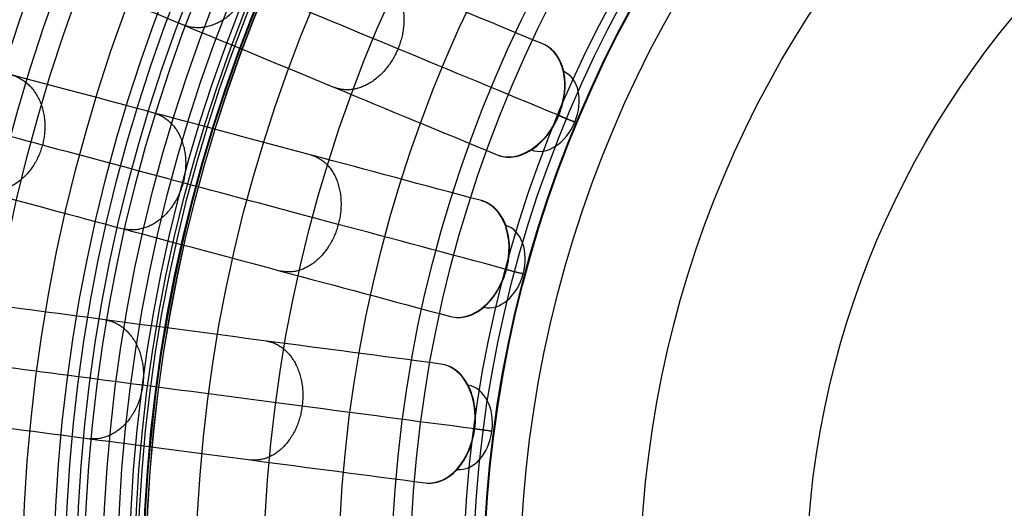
# Model space of a CAD drawing. Header units: millimetres. Extents: x -683 to -355, y -164 to 164.
# Tile 17 of 47: x -643 to -571, y 6 to 42. Entities that reach past the tile are written whole.
import ezdxf

# ---------------------------------------------------------------- set-up
doc = ezdxf.new("R2010")
doc.units = ezdxf.units.MM
doc.layers.add('Ø30', color=7, linetype='Continuous', true_color=0xc80000)

msp = doc.modelspace()

# ---------------------------------------------------------------- linework, layer by layer
at = {"layer": 'Ø30'}
for centre, radius in [((-518.913, 0, 247.279), 155.372), ((-518.913, 0, 244.802), 152.959), ((-518.913, 0, 163.153), 146.693), ((-518.913, 0, 157.442), 146.667), ((-518.913, 0, 167.582), 146.509), ((-518.913, 0, 171.92), 146.154), ((-518.913, 0, 149.261), 146.109), ((-518.913, 0, 176.142), 145.636), ((-518.913, 0, 144.531), 145.497), ((-518.913, 0, 220.268), 145.377), ((-518.913, 0, 180.221), 144.963), ((-518.913, 0, 138.679), 144.436), ((-518.913, 0, 184.133), 144.148), ((-518.913, 0, 187.85), 143.203), ((-518.913, 0, 132.703), 143.013), ((-518.913, 0, 191.174), 142.198), ((-518.913, 0, 126.678), 141.241), ((-518.913, 0, 193.92), 141.238), ((-518.913, 0, 196.939), 140.019), ((-518.913, 0, 120.62), 139.131), ((-518.913, 0, 199.549), 138.797), ((-518.913, 0, 201.094), 137.981), ((-518.913, 0, 114.533), 136.687), ((-518.913, 0, 203.795), 136.485), ((-518.913, 0, 233.043), 135.245), ((-518.913, 0, 108.426), 133.919), ((-518.913, 0, 204.972), 133.63), ((-518.913, 0, 102.304), 130.835), ((-518.913, 0, 96.176), 127.445), ((-518.913, 0, 90.049), 123.759), ((-518.913, 0, 249.459), 121.458), ((-518.913, 0, 248.238), 120.639), ((-518.913, 0, 83.931), 119.787), ((-518.913, 0, 245.918), 119.234), ((-518.913, 0, 243.391), 117.888), ((-518.913, 0, 240.946), 116.788), ((-518.913, 0, 238.607), 115.933), ((-518.913, 0, 77.829), 115.543), ((-518.913, 0, 236.394), 115.313), ((-518.913, 0, 234.324), 114.916), ((-518.913, 0, 229.045), 114.86), ((-518.913, 0, 232.408), 114.722), ((-518.913, 0, 230.65), 114.711), ((-518.913, 0, 71.751), 111.037), ((-518.913, 0, 65.432), 106.064), ((-518.913, 0, 58.843), 100.566), ((-518.913, 0, 7.553), 96.679), ((-518.913, 0, 52.886), 95.323), ((-518.913, 0, 18.439), 91.399), ((-518.913, 0, 22.72), 90.694), ((-518.913, 0, 20.395), 89.929), ((-518.913, 0, 46.98), 89.873), ((-518.913, 0), 87.226), ((-518.913, 0, 35.35), 78.407), ((-518.913, 0, 23.497), 66.222)]:
    msp.add_circle(centre, radius, dxfattribs=at)
at = {"layer": 'Ø30', "extrusion": (0, 0, -1)}
for centre, radius in [((518.913, 0, -264.322), 140.09), ((518.913, 0, -264.322), 137.615), ((518.913, 0, -263.15), 132.777), ((518.913, 0, -259.893), 129.011)]:
    msp.add_circle(centre, radius, dxfattribs=at)
at = {"layer": 'Ø30', "extrusion": (-0.654026, 0.270907, 0.7063)}
for centre, radius, start, end in [((198.579, -386.616, 424.923), 4.405, 0.9435, 179.0565), ((198.579, -386.616, 421.808), 3.115, 0.8935, 179.1065)]:
    msp.add_arc(centre, radius, start, end, dxfattribs=at)
at = {"layer": 'Ø30', "extrusion": (-0.382683, -0.92388, -5.33316e-14)}
msp.add_arc((-573.876, 26.432, 198.579), 4.405, 315.36922, 45.0643, dxfattribs=at)
at = {"layer": 'Ø30', "extrusion": (-0.683791, 0.183221, 0.7063)}
for centre, radius, start, end in [((134.305, -402.027, 440.368), 4.405, 0.9435, 179.0565), ((134.305, -402.027, 437.253), 3.115, 0.8935, 179.1065)]:
    msp.add_arc(centre, radius, start, end, dxfattribs=at)
at = {"layer": 'Ø30', "extrusion": (-0.258819, -0.965926, 1.91407e-14)}
msp.add_arc((-595.694, 26.432, 134.305), 4.405, 315.36922, 45.0643, dxfattribs=at)
at = {"layer": 'Ø30', "extrusion": (-0.701857, 0.092401, 0.7063)}
for centre, radius, start, end in [((67.732, -411.38, 449.743), 4.405, 0.9435, 179.0565), ((67.732, -411.38, 446.628), 3.115, 0.8935, 179.1065)]:
    msp.add_arc(centre, radius, start, end, dxfattribs=at)
at = {"layer": 'Ø30', "extrusion": (-0.130526, -0.991445, 1.82979e-14)}
msp.add_arc((-608.936, 26.432, 67.732), 4.405, 315.36922, 45.0643, dxfattribs=at)
at = {"layer": 'Ø30'}
for points, knots in [([(-604.452, 40.199, 26.484), (-608.523, 41.886, 30.877), (-612.511, 43.537, 35.38), (-616.38, 45.14, 39.983), (-620.173, 46.711, 44.496), (-623.869, 48.242, 49.123), (-627.428, 49.716, 53.854), (-630.902, 51.155, 58.473), (-634.261, 52.547, 63.21), (-637.463, 53.873, 68.054), (-640.577, 55.163, 72.765), (-643.555, 56.396, 77.597), (-646.351, 57.555, 82.537), (-649.065, 58.679, 87.33), (-651.617, 59.736, 92.242), (-653.959, 60.706, 97.259), (-656.231, 61.647, 102.125), (-658.312, 62.509, 107.102), (-660.153, 63.271, 112.177), (-661.942, 64.012, 117.108), (-663.506, 64.66, 122.135), (-664.799, 65.196, 127.246), (-666.061, 65.719, 132.235), (-667.063, 66.134, 137.295), (-667.763, 66.424, 142.413), (-667.763, 66.424, 142.416), (-667.764, 66.424, 142.419), (-667.764, 66.424, 142.422), (-668.213, 66.61, 145.703), (-668.537, 66.744, 149.008), (-668.741, 66.829, 152.318), (-668.942, 66.912, 155.576), (-669.027, 66.947, 158.847), (-668.996, 66.934, 162.112), (-668.966, 66.922, 165.301), (-668.826, 66.864, 168.495), (-668.574, 66.76, 171.673), (-668.33, 66.659, 174.749), (-667.981, 66.514, 177.824), (-667.522, 66.324, 180.871), (-667.081, 66.141, 183.79), (-666.538, 65.916, 186.703), (-665.884, 65.645, 189.576), (-665.265, 65.389, 192.296), (-664.543, 65.09, 195.004), (-663.709, 64.744, 197.657), (-663.318, 64.583, 198.899), (-662.902, 64.41, 200.134), (-662.015, 64.043, 202.577), (-661.543, 63.847, 203.789), (-661.041, 63.639, 204.984), (-660.568, 63.444, 206.112), (-660.068, 63.236, 207.228), (-659.538, 63.017, 208.325), (-659.03, 62.807, 209.376), (-658.494, 62.584, 210.414), (-657.929, 62.35, 211.429)], [0, 0, 0, 0, 21.204799, 21.204799, 21.204799, 41.99698, 41.99698, 41.99698, 62.294163, 62.294163, 62.294163, 82.036498, 82.036498, 82.036498, 101.193153, 101.193153, 101.193153, 119.768949, 119.768949, 119.768949, 137.816316, 137.816316, 137.816316, 155.433498, 155.433498, 155.433498, 155.443084, 155.443084, 155.443084, 166.745582, 166.745582, 166.745582, 177.871129, 177.871129, 177.871129, 188.740149, 188.740149, 188.740149, 199.26457, 199.26457, 199.26457, 209.352232, 209.352232, 209.352232, 218.911491, 218.911491, 218.911491, 223.383634, 223.383634, 227.855231, 227.855231, 227.855231, 232.074047, 232.074047, 232.074047, 236.114875, 236.114875, 236.114875, 236.114875]), ([(-603.31, 34.959, 29.551), (-607.34, 36.628, 33.903), (-615.135, 39.857, 42.712), (-626.046, 44.376, 56.38), (-635.946, 48.477, 70.346), (-644.704, 52.104, 84.559), (-652.19, 55.205, 98.973), (-658.278, 57.727, 113.539), (-662.843, 59.618, 128.214), (-665.423, 60.687, 141.261), (-666.531, 61.146, 152.546), (-666.776, 61.247, 161.997), (-666.371, 61.079, 171.216), (-665.364, 60.662, 180.072), (-663.803, 60.016, 188.427), (-661.742, 59.162, 196.142), (-659.617, 58.282, 202.034), (-657.708, 57.491, 206.287), (-656.694, 57.071, 208.246), (-656.173, 56.855, 209.181)], [0, 0, 0, 0, 21.206687, 42.000163, 62.298384, 82.041442, 101.198015, 119.773444, 137.819283, 155.44352, 166.748088, 177.876049, 188.747485, 199.274348, 209.364632, 218.926927, 227.876161, 232.097972, 236.141838, 236.141838, 236.141838, 236.141838]), ([(-661.3, 54.211, 211.429), (-661.866, 54.445, 210.414), (-662.402, 54.667, 209.376), (-662.909, 54.877, 208.325), (-663.439, 55.097, 207.228), (-663.94, 55.304, 206.112), (-664.413, 55.5, 204.984), (-664.914, 55.708, 203.789), (-665.386, 55.903, 202.577), (-666.273, 56.271, 200.134), (-666.69, 56.443, 198.899), (-667.08, 56.605, 197.657), (-667.914, 56.95, 195.004), (-668.637, 57.25, 192.296), (-669.256, 57.506, 189.576), (-669.909, 57.777, 186.703), (-670.453, 58.002, 183.79), (-670.893, 58.184, 180.871), (-671.352, 58.375, 177.824), (-671.702, 58.519, 174.749), (-671.946, 58.62, 171.673), (-672.197, 58.725, 168.495), (-672.338, 58.783, 165.301), (-672.368, 58.795, 162.112), (-672.398, 58.808, 158.847), (-672.314, 58.773, 155.576), (-672.113, 58.69, 152.318), (-671.909, 58.605, 149.008), (-671.584, 58.471, 145.703), (-671.135, 58.285, 142.422), (-671.135, 58.285, 142.419), (-671.135, 58.284, 142.416), (-671.134, 58.284, 142.413), (-670.434, 57.994, 137.295), (-669.433, 57.579, 132.235), (-668.17, 57.057, 127.246), (-666.878, 56.521, 122.135), (-665.313, 55.873, 117.108), (-663.524, 55.132, 112.177), (-661.683, 54.37, 107.102), (-659.602, 53.508, 102.125), (-657.331, 52.567, 97.259), (-654.988, 51.596, 92.242), (-652.436, 50.539, 87.33), (-649.723, 49.415, 82.537), (-646.927, 48.257, 77.597), (-643.949, 47.024, 72.765), (-640.835, 45.734, 68.054), (-637.633, 44.408, 63.21), (-634.274, 43.016, 58.473), (-630.799, 41.577, 53.854), (-627.24, 40.103, 49.123), (-623.545, 38.572, 44.496), (-619.751, 37.001, 39.983), (-615.882, 35.398, 35.38), (-611.895, 33.747, 30.877), (-607.823, 32.06, 26.484)], [0, 0, 0, 0, 4.040828, 4.040828, 4.040828, 8.259644, 8.259644, 8.259644, 12.731241, 12.731241, 17.203384, 17.203384, 17.203384, 26.762643, 26.762643, 26.762643, 36.850305, 36.850305, 36.850305, 47.374726, 47.374726, 47.374726, 58.243746, 58.243746, 58.243746, 69.369292, 69.369292, 69.369292, 80.671791, 80.671791, 80.671791, 80.681377, 80.681377, 80.681377, 98.298559, 98.298559, 98.298559, 116.345926, 116.345926, 116.345926, 134.921722, 134.921722, 134.921722, 154.078377, 154.078377, 154.078377, 173.820712, 173.820712, 173.820712, 194.117895, 194.117895, 194.117895, 214.910076, 214.910076, 214.910076, 236.114875, 236.114875, 236.114875, 236.114875]), ([(-608.967, 28.69, 26.484), (-613.224, 29.831, 30.877), (-617.393, 30.948, 35.38), (-621.438, 32.032, 39.983), (-625.404, 33.094, 44.496), (-629.268, 34.13, 49.123), (-632.989, 35.127, 53.854), (-636.621, 36.1, 58.473), (-640.133, 37.041, 63.21), (-643.481, 37.938, 68.054), (-646.736, 38.811, 72.765), (-649.85, 39.645, 77.597), (-652.774, 40.428, 82.537), (-655.61, 41.188, 87.33), (-658.278, 41.903, 92.242), (-660.728, 42.56, 97.259), (-663.103, 43.196, 102.125), (-665.278, 43.779, 107.102), (-667.203, 44.295, 112.177), (-669.073, 44.796, 117.108), (-670.709, 45.234, 122.135), (-672.061, 45.596, 127.246), (-673.38, 45.95, 132.235), (-674.428, 46.23, 137.295), (-675.159, 46.427, 142.413), (-675.16, 46.427, 142.416), (-675.16, 46.427, 142.419), (-675.161, 46.427, 142.422), (-675.63, 46.553, 145.703), (-675.969, 46.643, 149.008), (-676.183, 46.701, 152.318), (-676.393, 46.757, 155.576), (-676.481, 46.781, 158.847), (-676.449, 46.772, 162.112), (-676.418, 46.764, 165.301), (-676.271, 46.724, 168.495), (-676.008, 46.654, 171.673), (-675.753, 46.586, 174.749), (-675.387, 46.488, 177.824), (-674.907, 46.359, 180.871), (-674.447, 46.236, 183.79), (-673.878, 46.083, 186.703), (-673.195, 45.9, 189.576), (-672.548, 45.727, 192.296), (-671.793, 45.524, 195.004), (-670.921, 45.291, 197.657), (-670.512, 45.181, 198.899), (-670.077, 45.065, 200.134), (-669.15, 44.816, 202.577), (-668.656, 44.684, 203.789), (-668.132, 44.544, 204.984), (-667.638, 44.411, 206.112), (-667.114, 44.271, 207.228), (-666.56, 44.122, 208.325), (-666.029, 43.98, 209.376), (-665.469, 43.83, 210.414), (-664.878, 43.672, 211.429)], [0, 0, 0, 0, 21.204799, 21.204799, 21.204799, 41.99698, 41.99698, 41.99698, 62.294163, 62.294163, 62.294163, 82.036498, 82.036498, 82.036498, 101.193153, 101.193153, 101.193153, 119.768949, 119.768949, 119.768949, 137.816316, 137.816316, 137.816316, 155.433498, 155.433498, 155.433498, 155.443084, 155.443084, 155.443084, 166.745582, 166.745582, 166.745582, 177.871129, 177.871129, 177.871129, 188.740149, 188.740149, 188.740149, 199.26457, 199.26457, 199.26457, 209.352232, 209.352232, 209.352232, 218.911491, 218.911491, 218.911491, 223.383634, 223.383634, 227.855231, 227.855231, 227.855231, 232.074047, 232.074047, 232.074047, 236.114875, 236.114875, 236.114875, 236.114875]), ([(-607.151, 23.643, 29.551), (-611.364, 24.772, 33.903), (-619.515, 26.956, 42.712), (-630.922, 30.013, 56.38), (-641.272, 32.786, 70.346), (-650.428, 35.239, 84.559), (-658.256, 37.337, 98.973), (-664.621, 39.042, 113.539), (-669.393, 40.321, 128.214), (-672.091, 41.044, 141.261), (-673.25, 41.354, 152.546), (-673.506, 41.423, 161.997), (-673.082, 41.31, 171.216), (-672.029, 41.027, 180.072), (-670.397, 40.59, 188.427), (-668.243, 40.013, 196.142), (-666.021, 39.417, 202.034), (-664.024, 38.883, 206.287), (-662.964, 38.598, 208.246), (-662.42, 38.453, 209.181)], [0, 0, 0, 0, 21.206687, 42.000163, 62.298384, 82.041442, 101.198015, 119.773444, 137.819283, 155.44352, 166.748088, 177.876049, 188.747485, 199.274348, 209.364632, 218.926927, 227.876161, 232.097972, 236.141838, 236.141838, 236.141838, 236.141838]), ([(-607.823, 32.06, 26.484), (-607.46, 31.91, 26.092), (-607.061, 31.858, 25.701), (-606.648, 31.908, 25.334), (-606.2, 31.963, 24.935), (-605.745, 32.135, 24.572), (-605.308, 32.415, 24.266), (-605.09, 32.554, 24.114), (-604.879, 32.719, 23.978), (-604.475, 33.095, 23.74), (-604.284, 33.305, 23.64), (-604.107, 33.534, 23.561), (-604.069, 33.583, 23.543), (-604.031, 33.632, 23.527), (-603.994, 33.683, 23.512), (-603.857, 33.872, 23.455), (-603.729, 34.072, 23.412), (-603.554, 34.385, 23.368), (-603.499, 34.491, 23.357), (-603.42, 34.653, 23.346), (-603.394, 34.708, 23.343), (-603.357, 34.79, 23.34), (-603.345, 34.817, 23.339), (-603.327, 34.859, 23.338), (-603.321, 34.873, 23.338), (-603.309, 34.9, 23.338), (-603.303, 34.914, 23.337), (-603.298, 34.928, 23.337), (-603.294, 34.935, 23.337), (-603.292, 34.942, 23.337), (-603.289, 34.95, 23.337), (-603.286, 34.957, 23.337), (-603.283, 34.964, 23.337), (-603.28, 34.971, 23.337), (-603.273, 34.987, 23.337), (-603.267, 35.003, 23.338), (-603.254, 35.034, 23.338), (-603.248, 35.05, 23.338), (-603.229, 35.098, 23.339), (-603.217, 35.13, 23.34), (-603.181, 35.226, 23.344), (-603.159, 35.29, 23.348), (-603.093, 35.483, 23.362), (-603.054, 35.613, 23.377), (-602.95, 36.005, 23.433), (-602.899, 36.268, 23.488), (-602.866, 36.529, 23.561), (-602.83, 36.816, 23.64), (-602.816, 37.1, 23.74), (-602.836, 37.651, 23.978), (-602.869, 37.917, 24.114), (-602.924, 38.17, 24.266), (-603.035, 38.676, 24.572), (-603.235, 39.121, 24.935), (-603.514, 39.476, 25.334), (-603.77, 39.803, 25.701), (-604.089, 40.049, 26.092), (-604.452, 40.199, 26.484)], [0, 0, 0, 0, 1.895955, 1.895955, 1.895955, 3.952351, 3.952351, 3.952351, 4.975221, 4.975221, 5.998092, 5.998092, 5.998092, 6.217268, 6.217268, 6.217268, 7.037384, 7.037384, 7.44727, 7.44727, 7.652191, 7.652191, 7.754649, 7.754649, 7.805877, 7.805877, 7.857106, 7.857106, 7.857106, 7.883625, 7.883625, 7.883625, 7.910144, 7.910144, 7.910144, 7.968225, 7.968225, 8.026308, 8.026308, 8.142479, 8.142479, 8.374829, 8.374829, 8.839592, 8.839592, 9.76962, 9.76962, 9.76962, 10.792491, 10.792491, 11.815361, 11.815361, 11.815361, 13.871758, 13.871758, 13.871758, 15.767712, 15.767712, 15.767712, 15.767712]), ([(-667.158, 35.162, 211.429), (-667.749, 35.32, 210.414), (-668.31, 35.47, 209.376), (-668.84, 35.613, 208.325), (-669.394, 35.761, 207.228), (-669.918, 35.901, 206.112), (-670.412, 36.034, 204.984), (-670.936, 36.174, 203.789), (-671.43, 36.306, 202.577), (-672.357, 36.555, 200.134), (-672.793, 36.672, 198.899), (-673.201, 36.781, 197.657), (-674.073, 37.015, 195.004), (-674.829, 37.217, 192.296), (-675.476, 37.39, 189.576), (-676.159, 37.574, 186.703), (-676.727, 37.726, 183.79), (-677.187, 37.849, 180.871), (-677.668, 37.978, 177.824), (-678.033, 38.076, 174.749), (-678.288, 38.144, 171.673), (-678.551, 38.215, 168.495), (-678.698, 38.254, 165.301), (-678.729, 38.262, 162.112), (-678.761, 38.271, 158.847), (-678.673, 38.247, 155.576), (-678.463, 38.191, 152.318), (-678.249, 38.134, 149.008), (-677.91, 38.043, 145.703), (-677.441, 37.917, 142.422), (-677.44, 37.917, 142.419), (-677.44, 37.917, 142.416), (-677.44, 37.917, 142.413), (-676.708, 37.721, 137.295), (-675.661, 37.44, 132.235), (-674.341, 37.086, 127.246), (-672.989, 36.724, 122.135), (-671.354, 36.286, 117.108), (-669.483, 35.785, 112.177), (-667.558, 35.269, 107.102), (-665.383, 34.686, 102.125), (-663.008, 34.05, 97.259), (-660.559, 33.394, 92.242), (-657.89, 32.679, 87.33), (-655.054, 31.918, 82.537), (-652.13, 31.135, 77.597), (-649.017, 30.301, 72.765), (-645.761, 29.429, 68.054), (-642.414, 28.532, 63.21), (-638.901, 27.591, 58.473), (-635.269, 26.617, 53.854), (-631.548, 25.62, 49.123), (-627.684, 24.585, 44.496), (-623.718, 23.522, 39.983), (-619.673, 22.438, 35.38), (-615.504, 21.321, 30.877), (-611.247, 20.181, 26.484)], [0, 0, 0, 0, 4.040828, 4.040828, 4.040828, 8.259644, 8.259644, 8.259644, 12.731241, 12.731241, 17.203384, 17.203384, 17.203384, 26.762643, 26.762643, 26.762643, 36.850305, 36.850305, 36.850305, 47.374726, 47.374726, 47.374726, 58.243746, 58.243746, 58.243746, 69.369292, 69.369292, 69.369292, 80.671791, 80.671791, 80.671791, 80.681377, 80.681377, 80.681377, 98.298559, 98.298559, 98.298559, 116.345926, 116.345926, 116.345926, 134.921722, 134.921722, 134.921722, 154.078377, 154.078377, 154.078377, 173.820712, 173.820712, 173.820712, 194.117895, 194.117895, 194.117895, 214.910076, 214.910076, 214.910076, 236.114875, 236.114875, 236.114875, 236.114875]), ([(-611.247, 20.181, 26.484), (-610.867, 20.079, 26.092), (-610.466, 20.08, 25.701), (-610.063, 20.184, 25.334), (-609.626, 20.296, 24.935), (-609.196, 20.526, 24.572), (-608.8, 20.861, 24.266), (-608.602, 21.027, 24.114), (-608.414, 21.218, 23.978), (-608.063, 21.644, 23.74), (-607.901, 21.877, 23.64), (-607.755, 22.127, 23.561), (-607.622, 22.354, 23.488), (-607.503, 22.594, 23.433), (-607.347, 22.968, 23.377), (-607.299, 23.095, 23.362), (-607.232, 23.288, 23.348), (-607.211, 23.353, 23.344), (-607.181, 23.451, 23.34), (-607.172, 23.484, 23.339), (-607.157, 23.533, 23.338), (-607.153, 23.549, 23.338), (-607.144, 23.582, 23.338), (-607.139, 23.598, 23.337), (-607.135, 23.615, 23.337), (-607.133, 23.622, 23.337), (-607.131, 23.63, 23.337), (-607.129, 23.637, 23.337), (-607.126, 23.645, 23.337), (-607.124, 23.652, 23.337), (-607.123, 23.66, 23.337), (-607.118, 23.676, 23.337), (-607.114, 23.693, 23.338), (-607.105, 23.726, 23.338), (-607.101, 23.742, 23.338), (-607.089, 23.792, 23.339), (-607.081, 23.825, 23.34), (-607.058, 23.925, 23.344), (-607.044, 23.992, 23.348), (-607.005, 24.192, 23.362), (-606.983, 24.326, 23.377), (-606.931, 24.728, 23.433), (-606.914, 24.996, 23.488), (-606.916, 25.259, 23.561), (-606.917, 25.548, 23.64), (-606.941, 25.831, 23.74), (-607.032, 26.375, 23.978), (-607.1, 26.634, 24.114), (-607.187, 26.878, 24.266), (-607.364, 27.365, 24.572), (-607.62, 27.78, 24.935), (-607.943, 28.095, 25.334), (-608.24, 28.387, 25.701), (-608.587, 28.588, 26.092), (-608.967, 28.69, 26.484)], [0, 0, 0, 0, 1.895955, 1.895955, 1.895955, 3.952351, 3.952351, 3.952351, 4.975221, 4.975221, 5.998092, 5.998092, 5.998092, 6.928118, 6.928118, 7.392879, 7.392879, 7.625228, 7.625228, 7.741399, 7.741399, 7.799483, 7.799483, 7.857568, 7.857568, 7.857568, 7.884087, 7.884087, 7.884087, 7.910606, 7.910606, 7.910606, 7.968688, 7.968688, 8.02677, 8.02677, 8.142941, 8.142941, 8.375291, 8.375291, 8.840054, 8.840054, 9.770082, 9.770082, 9.770082, 10.792953, 10.792953, 11.815823, 11.815823, 11.815823, 13.87222, 13.87222, 13.87222, 15.768175, 15.768175, 15.768175, 15.768175]), ([(-611.942, 16.69, 26.484), (-616.311, 17.265, 30.877), (-620.59, 17.829, 35.38), (-624.742, 18.375, 39.983), (-628.813, 18.911, 44.496), (-632.778, 19.434, 49.123), (-636.598, 19.936, 53.854), (-640.326, 20.427, 58.473), (-643.931, 20.902, 63.21), (-647.367, 21.354, 68.054), (-650.709, 21.794, 72.765), (-653.905, 22.215, 77.597), (-656.905, 22.61, 82.537), (-659.817, 22.993, 87.33), (-662.556, 23.354, 92.242), (-665.07, 23.685, 97.259), (-667.507, 24.006, 102.125), (-669.74, 24.3, 107.102), (-671.716, 24.56, 112.177), (-673.636, 24.813, 117.108), (-675.315, 25.034, 122.135), (-676.702, 25.216, 127.246), (-678.057, 25.395, 132.235), (-679.131, 25.536, 137.295), (-679.883, 25.635, 142.413), (-679.883, 25.635, 142.416), (-679.883, 25.635, 142.419), (-679.884, 25.635, 142.422), (-680.365, 25.699, 145.703), (-680.714, 25.744, 149.008), (-680.933, 25.773, 152.318), (-681.148, 25.802, 155.576), (-681.239, 25.814, 158.847), (-681.206, 25.809, 162.112), (-681.174, 25.805, 165.301), (-681.023, 25.785, 168.495), (-680.753, 25.75, 171.673), (-680.492, 25.715, 174.749), (-680.117, 25.666, 177.824), (-679.624, 25.601, 180.871), (-679.151, 25.539, 183.79), (-678.568, 25.462, 186.703), (-677.867, 25.37, 189.576), (-677.203, 25.282, 192.296), (-676.427, 25.18, 195.004), (-675.532, 25.062, 197.657), (-675.113, 25.007, 198.899), (-674.666, 24.948, 200.134), (-673.714, 24.823, 202.577), (-673.208, 24.756, 203.789), (-672.67, 24.685, 204.984), (-672.162, 24.619, 206.112), (-671.625, 24.548, 207.228), (-671.056, 24.473, 208.325), (-670.511, 24.401, 209.376), (-669.936, 24.326, 210.414), (-669.329, 24.246, 211.429)], [0, 0, 0, 0, 21.204799, 21.204799, 21.204799, 41.99698, 41.99698, 41.99698, 62.294163, 62.294163, 62.294163, 82.036498, 82.036498, 82.036498, 101.193153, 101.193153, 101.193153, 119.768949, 119.768949, 119.768949, 137.816316, 137.816316, 137.816316, 155.433498, 155.433498, 155.433498, 155.443084, 155.443084, 155.443084, 166.745582, 166.745582, 166.745582, 177.871129, 177.871129, 177.871129, 188.740149, 188.740149, 188.740149, 199.26457, 199.26457, 199.26457, 209.352232, 209.352232, 209.352232, 218.911491, 218.911491, 218.911491, 223.383634, 223.383634, 227.855231, 227.855231, 227.855231, 232.074047, 232.074047, 232.074047, 236.114875, 236.114875, 236.114875, 236.114875]), ([(-609.482, 11.924, 29.551), (-613.807, 12.493, 33.903), (-622.172, 13.594, 42.712), (-633.881, 15.136, 56.38), (-644.505, 16.534, 70.346), (-653.903, 17.772, 84.559), (-661.937, 18.83, 98.973), (-668.47, 19.69, 113.539), (-673.368, 20.334, 128.214), (-676.138, 20.699, 141.261), (-677.327, 20.856, 152.546), (-677.59, 20.89, 161.997), (-677.155, 20.833, 171.216), (-676.074, 20.691, 180.072), (-674.399, 20.47, 188.427), (-672.188, 20.179, 196.142), (-669.907, 19.879, 202.034), (-667.858, 19.609, 206.287), (-666.77, 19.466, 208.246), (-666.211, 19.392, 209.181)], [0, 0, 0, 0, 21.206687, 42.000163, 62.298384, 82.041442, 101.198015, 119.773444, 137.819283, 155.44352, 166.748088, 177.876049, 188.747485, 199.274348, 209.364632, 218.926927, 227.876161, 232.097972, 236.141838, 236.141838, 236.141838, 236.141838]), ([(-670.479, 15.511, 211.429), (-671.086, 15.591, 210.414), (-671.661, 15.667, 209.376), (-672.206, 15.738, 208.325), (-672.774, 15.813, 207.228), (-673.312, 15.884, 206.112), (-673.82, 15.951, 204.984), (-674.357, 16.022, 203.789), (-674.864, 16.088, 202.577), (-675.816, 16.214, 200.134), (-676.263, 16.273, 198.899), (-676.682, 16.328, 197.657), (-677.577, 16.446, 195.004), (-678.353, 16.548, 192.296), (-679.017, 16.635, 189.576), (-679.718, 16.727, 186.703), (-680.301, 16.804, 183.79), (-680.774, 16.866, 180.871), (-681.266, 16.931, 177.824), (-681.642, 16.981, 174.749), (-681.903, 17.015, 171.673), (-682.173, 17.051, 168.495), (-682.324, 17.07, 165.301), (-682.356, 17.075, 162.112), (-682.389, 17.079, 158.847), (-682.298, 17.067, 155.576), (-682.083, 17.039, 152.318), (-681.864, 17.01, 149.008), (-681.515, 16.964, 145.703), (-681.034, 16.901, 142.422), (-681.033, 16.901, 142.419), (-681.033, 16.901, 142.416), (-681.033, 16.9, 142.413), (-680.281, 16.802, 137.295), (-679.207, 16.66, 132.235), (-677.852, 16.482, 127.246), (-676.464, 16.299, 122.135), (-674.786, 16.078, 117.108), (-672.866, 15.825, 112.177), (-670.89, 15.565, 107.102), (-668.657, 15.271, 102.125), (-666.219, 14.95, 97.259), (-663.706, 14.619, 92.242), (-660.967, 14.259, 87.33), (-658.055, 13.875, 82.537), (-655.055, 13.48, 77.597), (-651.859, 13.06, 72.765), (-648.517, 12.62, 68.054), (-645.081, 12.167, 63.21), (-641.476, 11.693, 58.473), (-637.748, 11.202, 53.854), (-633.928, 10.699, 49.123), (-629.963, 10.177, 44.496), (-625.892, 9.641, 39.983), (-621.739, 9.095, 35.38), (-617.461, 8.531, 30.877), (-613.091, 7.956, 26.484)], [0, 0, 0, 0, 4.040828, 4.040828, 4.040828, 8.259644, 8.259644, 8.259644, 12.731241, 12.731241, 17.203384, 17.203384, 17.203384, 26.762643, 26.762643, 26.762643, 36.850305, 36.850305, 36.850305, 47.374726, 47.374726, 47.374726, 58.243746, 58.243746, 58.243746, 69.369292, 69.369292, 69.369292, 80.671791, 80.671791, 80.671791, 80.681377, 80.681377, 80.681377, 98.298559, 98.298559, 98.298559, 116.345926, 116.345926, 116.345926, 134.921722, 134.921722, 134.921722, 154.078377, 154.078377, 154.078377, 173.820712, 173.820712, 173.820712, 194.117895, 194.117895, 194.117895, 214.910076, 214.910076, 214.910076, 236.114875, 236.114875, 236.114875, 236.114875]), ([(-613.091, 7.956, 26.484), (-612.702, 7.905, 26.092), (-612.303, 7.958, 25.701), (-611.917, 8.113, 25.334), (-611.499, 8.282, 24.935), (-611.103, 8.566, 24.572), (-610.754, 8.95, 24.266), (-610.579, 9.141, 24.114), (-610.418, 9.355, 23.978), (-610.125, 9.822, 23.74), (-609.995, 10.074, 23.64), (-609.883, 10.341, 23.561), (-609.781, 10.584, 23.488), (-609.694, 10.837, 23.433), (-609.588, 11.229, 23.377), (-609.557, 11.361, 23.362), (-609.517, 11.561, 23.348), (-609.504, 11.628, 23.344), (-609.487, 11.729, 23.34), (-609.482, 11.763, 23.339), (-609.474, 11.813, 23.338), (-609.472, 11.83, 23.338), (-609.467, 11.864, 23.338), (-609.464, 11.881, 23.337), (-609.462, 11.897, 23.337), (-609.461, 11.905, 23.337), (-609.46, 11.913, 23.337), (-609.459, 11.921, 23.337), (-609.458, 11.928, 23.337), (-609.457, 11.936, 23.337), (-609.456, 11.944, 23.337), (-609.454, 11.961, 23.337), (-609.452, 11.978, 23.338), (-609.448, 12.012, 23.338), (-609.446, 12.028, 23.338), (-609.44, 12.079, 23.339), (-609.437, 12.113, 23.34), (-609.427, 12.215, 23.344), (-609.422, 12.283, 23.348), (-609.409, 12.487, 23.362), (-609.405, 12.622, 23.377), (-609.405, 13.028, 23.433), (-609.424, 13.295, 23.488), (-609.46, 13.556, 23.561), (-609.499, 13.843, 23.64), (-609.56, 14.12, 23.74), (-609.721, 14.647, 23.978), (-609.822, 14.896, 24.114), (-609.94, 15.126, 24.266), (-610.179, 15.586, 24.572), (-610.487, 15.963, 24.935), (-610.848, 16.234, 25.334), (-611.181, 16.484, 25.701), (-611.552, 16.639, 26.092), (-611.942, 16.69, 26.484)], [0, 0, 0, 0, 1.895955, 1.895955, 1.895955, 3.952351, 3.952351, 3.952351, 4.975221, 4.975221, 5.998092, 5.998092, 5.998092, 6.928118, 6.928118, 7.392879, 7.392879, 7.625228, 7.625228, 7.741399, 7.741399, 7.799483, 7.799483, 7.857568, 7.857568, 7.857568, 7.884087, 7.884087, 7.884087, 7.910606, 7.910606, 7.910606, 7.968688, 7.968688, 8.02677, 8.02677, 8.142941, 8.142941, 8.375291, 8.375291, 8.840054, 8.840054, 9.770082, 9.770082, 9.770082, 10.792953, 10.792953, 11.815823, 11.815823, 11.815823, 13.87222, 13.87222, 13.87222, 15.768175, 15.768175, 15.768175, 15.768175])]:
    msp.add_open_spline(points, degree=3, knots=knots, dxfattribs=at)
for points, weights, knots in [([(-627.428, 49.716, 53.854), (-624.341, 48.37, 56.596), (-626.002, 44.358, 56.596), (-627.664, 40.346, 56.596), (-630.799, 41.577, 53.854)], [0.994147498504, 0.710062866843, 1, 0.710062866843, 0.994147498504], [7.93325, 7.93325, 7.93325, 15.707963, 15.707963, 23.482677, 23.482677, 23.482677]), ([(-616.38, 45.14, 39.983), (-613.44, 43.851, 42.902), (-615.1, 39.842, 42.902), (-616.76, 35.833, 42.902), (-619.751, 37.001, 39.983)], [0.99380043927, 0.71024008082, 1, 0.71024008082, 0.99380043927], [7.938002, 7.938002, 7.938002, 15.707963, 15.707963, 23.477925, 23.477925, 23.477925]), ([(-643.481, 37.938, 68.054), (-640.083, 36.966, 70.581), (-641.207, 32.769, 70.581), (-642.332, 28.572, 70.581), (-645.761, 29.429, 68.054)], [0.994371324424, 0.709948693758, 1, 0.709948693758, 0.994371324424], [7.930188, 7.930188, 7.930188, 15.707963, 15.707963, 23.485739, 23.485739, 23.485739]), ([(-632.989, 35.127, 53.854), (-629.752, 34.195, 56.596), (-630.876, 30, 56.596), (-632, 25.806, 56.596), (-635.269, 26.617, 53.854)], [0.994147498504, 0.710062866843, 1, 0.710062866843, 0.994147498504], [7.93325, 7.93325, 7.93325, 15.707963, 15.707963, 23.482677, 23.482677, 23.482677]), ([(-621.438, 32.032, 39.983), (-618.355, 31.137, 42.902), (-619.478, 26.946, 42.902), (-620.601, 22.755, 42.902), (-623.718, 23.522, 39.983)], [0.99380043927, 0.71024008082, 1, 0.71024008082, 0.99380043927], [7.938002, 7.938002, 7.938002, 15.707963, 15.707963, 23.477925, 23.477925, 23.477925]), ([(-636.598, 19.936, 53.854), (-633.267, 19.435, 56.596), (-633.834, 15.13, 56.596), (-634.401, 10.824, 56.596), (-637.748, 11.202, 53.854)], [0.994147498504, 0.710062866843, 1, 0.710062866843, 0.994147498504], [7.93325, 7.93325, 7.93325, 15.707963, 15.707963, 23.482677, 23.482677, 23.482677]), ([(-624.742, 18.375, 39.983), (-621.568, 17.891, 42.902), (-622.134, 13.589, 42.902), (-622.701, 9.287, 42.902), (-625.892, 9.641, 39.983)], [0.99380043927, 0.71024008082, 1, 0.71024008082, 0.99380043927], [7.938002, 7.938002, 7.938002, 15.707963, 15.707963, 23.477925, 23.477925, 23.477925])]:
    msp.add_rational_spline(points, weights, degree=2, knots=knots, dxfattribs=at)

doc.saveas('drawing.dxf')
